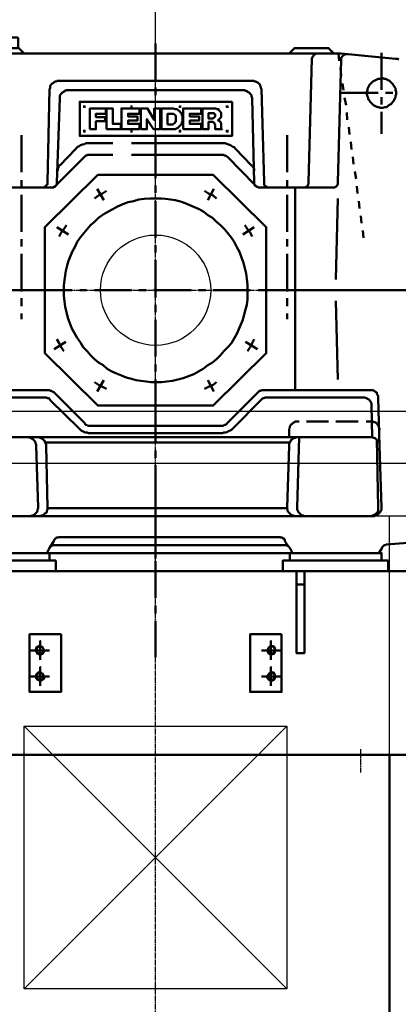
# Model space of a CAD drawing. Header units: millimetres. Extents: x -34725 to 178350, y -13707 to 126150.
# Tile 236 of 256: x 17959 to 18680, y 114052 to 115926. Entities that reach past the tile are written whole.
import ezdxf

# ---------------------------------------------------------------- set-up
doc = ezdxf.new("R2010")
doc.units = ezdxf.units.MM
doc.linetypes.add('AM_ISO08W050', pattern=[18, 12, -1.5, 3, -1.5])
doc.linetypes.add('GEN7', pattern=[13.75, 10, -1.25, 1.25, -1.25])
doc.layers.get('0').update_dxf_attribs({"linetype": 'CONTINUOUS'})
doc.layers.add('7', color=4, linetype='GEN7')
for name, color, linetype, lineweight in [('AM_0', 7, 'CONTINUOUS', 50), ('AM_4', 3, 'CONTINUOUS', 25), ('AM_7', 4, 'AM_ISO08W050', 25)]:
    doc.layers.add(name, color=color, linetype=linetype, lineweight=lineweight)

# ---------------------------------------------------------------- blocks, each defined once
blk = doc.blocks.new('Kopf_1')
for p, q in [((0, 2200), (0, 3250)), ((0, 1790), (0, 1895)), ((-2120, 1770), (1270, 1770)), ((1270, 1670), (-2120, 1670)), ((545, 1570.2), (-545, 1570.2)), ((-250, 1170), (250, 1170)), ((-250, 670), (-250, 1170)), ((250, 1170), (250, 670)), ((250, 670), (-250, 670))]:
    blk.add_line(p, q)
blk.add_circle((0, 2000), 105)
at = {"layer": '7'}
for p, q in [((0, 0), (0, 2200)), ((-2050, 2000), (1200, 2000))]:
    blk.add_line(p, q, dxfattribs=at)
at = {"layer": 'AM_0'}
blk.add_line((445, 0.2), (445, 1115.4), dxfattribs=at)
at = {"layer": 'AM_4'}
for p, q in [((445, 1115.4), (445, 1570.2)), ((-250, 670), (250, 1170)), ((250, 670), (-250, 1170))]:
    blk.add_line(p, q, dxfattribs=at)
blk = doc.blocks.new('atg4gwagt')
at = {"layer": 'AM_0'}
for points in [[(-248.1, 456.4), (-258.3, 466.6), (-643.8, 466.6), (-259.6, 466.6), (-259.6, 485.7), (-260.9, 487), (-262.2, 487), (-643.8, 487)], [(2.1, 475.5), (2.1, 405.3)], [(-1080.4, 456.4), (355.6, 456.4), (459, 446.1), (462.9, 446.1), (465.4, 444.9)], [(491, 5.8), (212.7, 5.8), (491, 5.8)], [(482, -475.4), (441.2, -478), (439.9, -479.3), (437.3, -479.3), (436.1, -480.6), (434.8, -481.8), (433.5, -483.1), (433.5, -484.4), (427.1, -494.6), (262.5, -494.6), (257.4, -484.4), (256.1, -483.1), (254.8, -481.8), (253.5, -480.6), (252.3, -480.6), (251, -479.3), (-193.2, -479.3), (-194.5, -480.6), (-197.1, -480.6), (-198.3, -481.8), (-198.3, -483.1), (-199.6, -484.4), (-204.7, -494.6), (-370.6, -494.6)], [(256.1, 456.4), (266.3, 466.6), (331.4, 466.6), (341.6, 456.4)], [(267.6, 201.1), (340.3, 201.1), (341.6, 201.1), (342.9, 201.1), (344.2, 202.3), (345.4, 202.3), (346.7, 203.6), (348, 204.9), (348, 206.2), (349.3, 207.5), (349.3, 211.3), (355.6, 444.9), (355.6, 448.7), (356.9, 448.7), (356.9, 450), (358.2, 451.3), (359.5, 452.5), (360.8, 453.8), (362, 453.8), (363.3, 455.1), (367.1, 455.1)], [(284.2, 201.1), (285.4, 201.1), (286.7, 201.1), (288, 202.3), (289.3, 202.3), (290.6, 203.6), (291.8, 204.9), (291.8, 206.2), (293.1, 207.5), (293.1, 211.3), (299.5, 446.1), (299.5, 447.4), (300.8, 448.7), (300.8, 450), (302, 451.3), (303.3, 452.5), (303.3, 453.8), (305.9, 455.1), (307.1, 455.1), (308.4, 456.4), (309.7, 456.4)], [(350.5, 456.4), (351.8, 442.3)], [(432.2, 457.6), (432.2, 387.4)], [(354.4, 428.3), (355.6, 414.2)], [(-213.6, 201.1), (-212.4, 201.1), (-209.8, 201.1), (-209.8, 202.3), (-208.5, 202.3), (-207.3, 203.6), (-206, 204.9), (-204.7, 206.2), (-203.4, 207.5), (-203.4, 211.3), (-199.6, 388.7), (-198.3, 390), (-198.3, 393.8), (-197.1, 396.4), (-195.8, 397.6), (-194.5, 398.9), (-191.9, 400.2), (-190.7, 401.5), (-189.4, 402.7), (-186.8, 402.7), (-185.6, 404), (189.7, 404), (191, 402.7), (193.5, 402.7), (194.8, 401.5), (197.4, 400.2), (198.6, 398.9), (199.9, 397.6), (201.2, 396.4), (201.2, 393.8), (202.5, 392.5), (202.5, 390), (203.8, 388.7), (208.9, 211.3), (208.9, 206.2), (210.1, 204.9), (210.1, 203.6), (211.4, 203.6), (214, 202.3), (215.2, 201.1), (217.8, 201.1)], [(358.2, 398.9), (359.5, 386.2)], [(-195.8, 201.1), (-194.5, 201.1), (-191.9, 201.1), (-190.7, 202.3), (-189.4, 202.3), (-189.4, 203.6), (-188.1, 204.9), (-186.8, 206.2), (-185.6, 207.5), (-185.6, 211.3), (-180.5, 370.8), (-180.5, 375.9), (-179.2, 378.5), (-177.9, 379.8), (-176.6, 381.1), (-175.4, 382.3), (-172.8, 383.6), (-171.5, 384.9), (-170.2, 384.9), (-167.7, 386.2), (171.8, 386.2), (173.1, 384.9), (175.7, 384.9), (176.9, 383.6), (179.5, 382.3), (180.8, 381.1), (182.1, 379.8), (183.3, 378.5), (184.6, 377.2), (184.6, 374.7), (185.9, 372.1), (185.9, 370.8), (189.7, 211.3), (189.7, 207.5), (191, 206.2), (192.3, 204.9), (192.3, 203.6), (193.5, 203.6), (196.1, 202.3), (197.4, 201.1), (199.9, 201.1)], [(2.1, 391.3), (2.1, 386.2), (2.1, 377.2)], [(355.6, 381.1), (425.9, 381.1)], [(432.2, 381.1), (432.2, 381.1)], [(432.2, 381.1), (432.2, 381.1)], [(439.9, 381.1), (453.9, 381.1)], [(-133.2, 356.8), (-133.2, 353)], [(-43.9, 356.8), (-43.9, 353)], [(48, 356.8), (48, 353)], [(138.7, 356.8), (138.7, 353)], [(362, 372.1), (364.6, 358.1)], [(432.2, 373.4), (432.2, 359.4)], [(-135.8, 355.5), (-132, 355.5)], [(-45.2, 355.5), (-42.6, 355.5)], [(46.7, 355.5), (50.6, 355.5)], [(136.1, 355.5), (139.9, 355.5)], [(365.9, 344), (367.1, 330)], [(432.2, 345.3), (432.2, 303.2)], [(-253.2, 300.6), (-253.2, 230.4)], [(-135.8, 308.3), (-132, 308.3)], [(-133.2, 305.7), (-133.2, 310.8)], [(-45.2, 308.3), (-42.6, 308.3)], [(-43.9, 310.8), (-43.9, 305.7)], [(46.7, 308.3), (50.6, 308.3)], [(48, 310.8), (48, 305.7)], [(136.1, 308.3), (139.9, 308.3)], [(138.7, 310.8), (138.7, 305.7)], [(252.3, 300.6), (252.3, 230.4)], [(369.7, 316), (371, 301.9)], [(-79.6, 285.3), (-121.7, 285.3), (-126.8, 285.3), (-130.7, 285.3), (-133.2, 284), (-137.1, 282.8), (-140.9, 281.5), (-143.4, 280.2), (-147.3, 277.7), (-149.8, 275.1), (-180.5, 243.2), (-181.7, 243.2), (-183, 240.6), (-183, 239.4), (-184.3, 236.8), (-184.3, 233)], [(189.7, 233), (189.7, 234.3), (189.7, 236.8), (188.4, 239.4), (187.2, 240.6), (185.9, 243.2), (184.6, 243.2), (154, 275.1), (151.4, 277.7), (148.9, 278.9), (145, 281.5), (141.2, 282.8), (138.7, 284), (134.8, 285.3), (-43.9, 285.3)], [(2.1, 299.4), (2.1, 229.2)], [(373.5, 287.9), (374.8, 273.8)], [(-308.1, 201.1), (-193.2, 201.1), (-190.7, 202.3), (-189.4, 202.3), (-189.4, 203.6), (-188.1, 204.9), (-186.8, 204.9), (-186.8, 206.2), (-133.2, 259.8), (-132, 261.1), (-130.7, 262.3), (-129.4, 262.3), (-126.8, 263.6), (-79.6, 263.6)], [(-527.7, -184.4), (-203.4, -184.4), (-202.2, -184.4), (-199.6, -184.4), (-198.3, -185.7), (-195.8, -185.7), (-194.5, -187), (-191.9, -188.2), (-133.2, -247), (-132, -249.5), (-130.7, -250.8), (-129.4, -250.8), (-126.8, -252.1), (131, -252.1), (133.5, -250.8), (134.8, -250.8), (137.4, -249.5), (138.7, -247), (197.4, -188.2), (198.6, -187), (199.9, -185.7), (202.5, -185.7), (203.8, -184.4), (267.6, -184.4), (267.6, 5.8), (267.6, 201.1), (197.4, 201.1), (196.1, 202.3), (194.8, 202.3), (193.5, 203.6), (192.3, 204.9), (191, 204.9), (191, 206.2), (138.7, 259.8), (137.4, 261.1), (134.8, 262.3), (133.5, 262.3), (131, 263.6), (129.7, 263.6), (127.2, 263.6), (-43.9, 263.6)], [(2.1, 218.9), (2.1, 245.7)], [(377.3, 259.8), (378.6, 245.7)], [(381.2, 231.7), (383.7, 217.7)], [(-253.2, 215.1), (-253.2, 202.3)], [(252.3, 215.1), (252.3, 202.3)], [(-114.1, 180.6), (-106.4, 185.8), (-98.8, 189.6), (-91.1, 194.7)], [(-96.2, 176.8), (-109, 198.5)], [(2.1, 190.9), (2.1, 204.9)], [(95.3, 194.7), (102.9, 189.6), (111.8, 185.8), (118.2, 180.6)], [(101.6, 176.8), (113.1, 198.5)], [(385, 203.6), (386.3, 189.6)], [(-253.2, 187), (-253.2, 116.8)], [(2.1, 105.3), (2.1, 175.5)], [(252.3, 187), (252.3, 116.8)], [(349.3, 180.6), (345.4, 26.2)], [(388.8, 175.5), (390.1, 161.5)], [(392.7, 147.5), (393.9, 133.4)], [(-163.9, 111.7), (-185.6, 125.8)], [(-181.7, 107.9), (-177.9, 115.5), (-172.8, 121.9), (-167.7, 129.6)], [(168, 111.7), (189.7, 125.8)], [(171.8, 129.6), (176.9, 121.9), (182.1, 115.5), (185.9, 107.9)], [(396.5, 119.4), (397.8, 105.3)], [(-253.2, 102.8), (-253.2, 88.7)], [(252.3, 102.8), (252.3, 88.7)], [(2.1, 77.3), (2.1, 91.3)], [(-253.2, 74.7), (-253.2, 5.8), (-253.2, 3.2)], [(2.1, -8.3), (2.1, 63.2)], [(252.3, 74.7), (252.3, 5.8), (252.3, 3.2)], [(-290.2, 5.8), (-244.3, 5.8)], [(-278.7, 5.8), (-245.6, 5.8)], [(-227.7, 5.8), (-157.5, 5.8)], [(-142.2, 5.8), (-129.4, 5.8)], [(-114.1, 5.8), (-43.9, 5.8)], [(-29.8, 5.8), (-15.8, 5.8)], [(-1.8, 5.8), (69.7, 5.8)], [(83.8, 5.8), (97.8, 5.8)], [(111.8, 5.8), (182.1, 5.8)], [(197.4, 5.8), (210.1, 5.8)], [(225.5, 5.8), (231.8, 5.8)], [(-253.2, -9.5), (-253.2, -24.9)], [(252.3, -9.5), (252.3, -24.9)], [(345.4, -14.6), (349.3, -164)], [(2.1, -36.3), (2.1, -22.3)], [(-253.2, -38.9), (-253.2, -49.1)], [(2.1, -120.6), (2.1, -50.4)], [(252.3, -38.9), (252.3, -49.1)], [(-169, -92.5), (-190.7, -106.6)], [(-172.8, -110.4), (-177.9, -102.7), (-181.7, -95.1), (-185.6, -87.4)], [(173.1, -92.5), (196.1, -106.6)], [(189.7, -87.4), (185.9, -95.1), (182.1, -102.7), (176.9, -110.4)], [(2.1, -148.7), (2.1, -135.9)], [(-96.2, -165.3), (-109, -187)], [(2.1, -234.2), (2.1, -164)], [(101.6, -165.3), (113.1, -187)], [(-91.1, -181.9), (-98.8, -178), (-106.4, -174.2), (-114.1, -169.1)], [(118.2, -169.1), (111.8, -174.2), (102.9, -178), (95.3, -181.9)], [(267.6, -184.4), (410.5, -184.4), (413.1, -184.4), (415.6, -184.4), (418.2, -185.7), (419.5, -187), (422, -188.2), (423.3, -189.5), (423.3, -192.1), (424.6, -193.4), (425.9, -195.9), (425.9, -199.7), (428.4, -290.4)], [(-540.4, -198.5), (-209.8, -198.5), (-207.3, -198.5), (-206, -198.5), (-203.4, -199.7), (-200.9, -199.7), (-199.6, -201), (-198.3, -203.6), (-143.4, -257.2), (-140.9, -259.7), (-139.6, -261), (-137.1, -262.3), (-134.5, -263.6), (-132, -264.8), (-128.1, -264.8), (-125.6, -266.1), (129.7, -266.1), (132.3, -264.8), (136.1, -264.8), (138.7, -263.6), (141.2, -262.3), (143.8, -261), (146.3, -259.7), (148.9, -257.2), (202.5, -203.6), (205, -201), (206.3, -199.7), (208.9, -199.7), (210.1, -198.5), (400.3, -198.5), (402.9, -199.7), (404.2, -199.7), (405.4, -201), (408, -202.3), (409.3, -203.6), (410.5, -204.8), (411.8, -207.4), (413.1, -209.9), (413.1, -213.8), (414.4, -273.8)], [(2.1, -213.8), (2.1, -285.3)], [(256.1, -275), (256.1, -259.7), (256.1, -258.4), (257.4, -255.9), (257.4, -253.3), (258.6, -252.1), (258.6, -250.8), (261.2, -249.5), (262.5, -248.2), (263.7, -247), (266.3, -245.7), (267.6, -244.4), (275.2, -244.4)], [(289.3, -244.4), (331.4, -244.4)], [(345.4, -244.4), (387.6, -244.4)], [(402.9, -244.4), (413.1, -244.4), (414.4, -244.4), (415.6, -244.4), (418.2, -245.7), (419.5, -245.7), (422, -247), (423.3, -248.2), (424.6, -249.5), (425.9, -252.1), (427.1, -253.3), (427.1, -255.9), (428.4, -257.2), (428.4, -259.7)], [(-355.3, -273.8), (-220, -273.8), (-218.8, -275), (-216.2, -275), (-214.9, -276.3), (-212.4, -277.6), (-211.1, -278.9), (-209.8, -280.1), (-208.5, -281.4), (-208.5, -284), (-207.3, -285.3), (-206, -287.8), (-206, -290.4), (-203.4, -407.8), (-203.4, -411.6), (-204.7, -414.2), (-204.7, -416.7), (-206, -418), (-208.5, -419.3), (-209.8, -420.6), (-211.1, -421.8), (-212.4, -423.1), (-214.9, -423.1), (-217.5, -424.4), (-356.6, -424.4)], [(-240.5, -273.8), (-239.2, -273.8), (-237.9, -275), (-235.3, -275), (-234.1, -276.3), (-231.5, -277.6), (-230.2, -278.9), (-229, -280.1), (-227.7, -281.4), (-226.4, -284), (-226.4, -285.3), (-225.1, -287.8), (-225.1, -290.4), (-221.3, -407.8), (-221.3, -409.1), (-222.6, -411.6), (-222.6, -414.2), (-223.9, -416.7), (-225.1, -418), (-226.4, -419.3), (-227.7, -420.6), (-229, -421.8), (-231.5, -423.1), (-234.1, -423.1), (-235.3, -424.4), (-237.9, -424.4)], [(-222.6, -273.8), (271.4, -273.8)], [(275.2, -273.8), (271.4, -407.8), (271.4, -409.1), (271.4, -411.6), (272.7, -414.2), (274, -416.7), (275.2, -418), (276.5, -419.3), (277.8, -420.6), (279.1, -421.8), (281.6, -423.1), (282.9, -423.1), (285.4, -424.4), (286.7, -424.4)], [(423.3, -277.6), (425.9, -407.8), (425.9, -409.1), (425.9, -414.2), (424.6, -416.7), (423.3, -418), (422, -419.3), (420.7, -420.6), (418.2, -421.8), (416.9, -423.1), (414.4, -423.1), (413.1, -424.4), (410.5, -424.4)], [(-206, -284), (256.1, -284)], [(2.1, -299.3), (2.1, -313.3)], [(2.1, -327.4), (2.1, -398.9)], [(-203.4, -409.1), (252.3, -409.1)], [(2.1, -396.3), (2.1, -466.5)], [(2.1, -411.6), (2.1, -426.9)], [(-218.8, -424.4), (268.9, -424.4)], [(2.1, -441), (2.1, -504.8)], [(-199.6, -484.4), (-191.9, -471.6), (-190.7, -469.1), (-189.4, -467.8), (-188.1, -466.5), (-186.8, -465.2), (-184.3, -465.2), (-181.7, -464), (239.5, -464), (240.8, -465.2), (243.3, -465.2), (244.6, -466.5), (247.2, -467.8), (248.4, -469.1), (248.4, -471.6), (253.5, -479.3), (257.4, -484.4)], [(2.1, -481.8), (2.1, -495.9)], [(-199.6, -494.6), (257.4, -494.6)], [(2.1, -509.9), (2.1, -580.1)], [(285.4, -554.6), (270.1, -554.6)], [(2.1, -594.2), (2.1, -609.5)], [(2.1, -623.5), (2.1, -692.4)]]:
    blk.add_lwpolyline(points, dxfattribs=at)
for points in [[(460.3, 381.1), (460.3, 378.5), (459, 375.9), (459, 373.4), (457.8, 370.8), (456.5, 368.3), (455.2, 365.7), (452.7, 363.2), (451.4, 360.6), (448.8, 359.4), (446.3, 358.1), (443.7, 355.5), (441.2, 354.2), (438.6, 354.2), (434.8, 353), (429.7, 353), (427.1, 354.2), (424.6, 354.2), (422, 355.5), (419.5, 356.8), (416.9, 358.1), (414.4, 360.6), (413.1, 361.9), (410.5, 364.5), (409.3, 367), (406.7, 369.6), (406.7, 372.1), (405.4, 374.7), (404.2, 378.5), (404.2, 383.6), (405.4, 386.2), (405.4, 388.7), (406.7, 391.3), (408, 393.8), (409.3, 396.4), (411.8, 398.9), (413.1, 400.2), (415.6, 402.7), (418.2, 404), (420.7, 405.3), (423.3, 406.6), (425.9, 407.9), (429.7, 407.9), (432.2, 409.1), (434.8, 409.1), (437.3, 407.9), (439.9, 407.9), (442.4, 406.6), (445, 405.3), (447.6, 404), (450.1, 401.5), (452.7, 398.9), (453.9, 397.6), (455.2, 395.1), (457.8, 392.5), (459, 390), (459, 387.4), (460.3, 383.6)], [(147.6, 364.5), (147.6, 299.4), (-142.2, 299.4), (-142.2, 364.5)], [(-123, 312.1), (-123, 351.7), (-92.4, 351.7), (-92.4, 341.5), (-111.5, 341.5), (-111.5, 335.1), (-93.7, 335.1), (-93.7, 327.4), (-111.5, 327.4), (-111.5, 312.1)], [(-91.1, 312.1), (-91.1, 351.7), (-79.6, 351.7), (-79.6, 322.3), (-64.3, 322.3), (-64.3, 312.1)], [(-63, 312.1), (-63, 351.7), (-28.6, 351.7), (-28.6, 341.5), (-50.3, 341.5), (-50.3, 336.4), (-32.4, 336.4), (-32.4, 328.7), (-50.3, 328.7), (-50.3, 322.3), (-28.6, 322.3), (-28.6, 312.1)], [(-26, 312.1), (-26, 351.7), (-13.2, 351.7), (-0.5, 330), (-0.5, 351.7), (11, 351.7), (11, 312.1), (-1.8, 312.1), (-14.5, 331.3), (-14.5, 312.1)], [(13.6, 312.1), (13.6, 351.7), (35.3, 351.7), (36.5, 351.7), (39.1, 350.4), (42.9, 350.4), (44.2, 349.1), (45.5, 347.9), (48, 346.6), (49.3, 344), (50.6, 342.8), (51.9, 341.5), (51.9, 338.9), (53.1, 336.4), (53.1, 327.4), (51.9, 324.9), (51.9, 323.6), (50.6, 321.1), (49.3, 319.8), (48, 318.5), (46.7, 317.2), (45.5, 316), (44.2, 314.7), (41.6, 313.4), (39.1, 312.1)], [(25, 321.1), (25, 341.5), (32.7, 341.5), (36.5, 341.5), (37.8, 340.2), (39.1, 338.9), (40.4, 337.7), (40.4, 326.2), (39.1, 326.2), (39.1, 324.9), (37.8, 323.6), (36.5, 322.3), (35.3, 321.1)], [(54.4, 312.1), (54.4, 351.7), (88.9, 351.7), (88.9, 341.5), (67.2, 341.5), (67.2, 336.4), (85, 336.4), (85, 328.7), (67.2, 328.7), (67.2, 322.3), (88.9, 322.3), (88.9, 312.1)], [(91.4, 312.1), (91.4, 351.7), (117, 351.7), (118.2, 350.4), (122.1, 350.4), (122.1, 349.1), (123.3, 347.9), (124.6, 346.6), (125.9, 345.3), (127.2, 342.8), (127.2, 335.1), (125.9, 333.8), (124.6, 332.5), (123.3, 331.3), (122.1, 330), (120.8, 328.7), (122.1, 328.7), (123.3, 327.4), (124.6, 327.4), (125.9, 326.2), (125.9, 324.9), (127.2, 323.6), (127.2, 312.1), (128.4, 312.1), (115.7, 312.1), (115.7, 321.1), (114.4, 322.3), (114.4, 323.6), (113.1, 324.9), (111.8, 324.9), (111.8, 326.2), (102.9, 326.2), (102.9, 312.1)], [(111.8, 332.5), (102.9, 332.5), (102.9, 342.8), (113.1, 342.8), (113.1, 341.5), (114.4, 341.5), (115.7, 340.2), (115.7, 337.7), (115.7, 336.4), (114.4, 335.1), (113.1, 333.8)], [(-208.5, -114.2), (-208.5, 125.8), (-107.7, 225.3), (111.8, 225.3), (212.7, 125.8), (212.7, -114.2), (111.8, -213.8), (-107.7, -213.8)], [(176.9, 5.8), (176.9, -3.2), (176.9, -12.1), (175.7, -22.3), (173.1, -31.2), (170.6, -40.2), (168, -50.4), (164.2, -59.3), (160.4, -68.3), (156.5, -77.2), (151.4, -86.1), (146.3, -95.1), (139.9, -102.7), (132.3, -110.4), (125.9, -118), (118.2, -125.7), (110.6, -132.1), (101.6, -137.2), (92.7, -143.6), (83.8, -148.7), (74.8, -153.8), (64.6, -157.6), (54.4, -161.4), (44.2, -164), (34, -166.5), (23.8, -167.8), (13.6, -169.1), (-6.9, -169.1), (-15.8, -167.8), (-26, -166.5), (-34.9, -165.3), (-43.9, -162.7), (-54.1, -160.2), (-63, -156.3), (-72, -152.5), (-80.9, -148.7), (-89.8, -143.6), (-97.5, -137.2), (-106.4, -132.1), (-114.1, -125.7), (-121.7, -118), (-128.1, -110.4), (-135.8, -102.7), (-140.9, -93.8), (-147.3, -84.9), (-152.4, -75.9), (-157.5, -67), (-161.3, -56.8), (-165.1, -46.6), (-167.7, -36.3), (-170.2, -26.1), (-171.5, -15.9), (-172.8, -4.4), (-172.8, 14.7), (-171.5, 24.9), (-170.2, 33.9), (-169, 42.8), (-166.4, 53), (-163.9, 61.9), (-160, 70.9), (-156.2, 79.8), (-151.1, 88.7), (-147.3, 97.7), (-140.9, 106.6), (-134.5, 114.3), (-128.1, 121.9), (-121.7, 129.6), (-114.1, 136), (-106.4, 143.6), (-97.5, 150), (-88.6, 155.1), (-79.6, 160.2), (-70.7, 165.3), (-60.5, 169.2), (-50.3, 173), (-40, 175.5), (-29.8, 178.1), (-19.6, 179.4), (-8.1, 180.6), (12.3, 180.6), (21.2, 179.4), (30.2, 178.1), (39.1, 176.8), (49.3, 174.3), (58.2, 171.7), (67.2, 167.9), (76.1, 164.1), (85, 160.2), (94, 155.1), (101.6, 148.7), (110.6, 143.6), (118.2, 136), (125.9, 129.6), (133.5, 121.9), (139.9, 114.3), (146.3, 105.3), (151.4, 97.7), (156.5, 87.5), (161.6, 78.5), (165.5, 68.3), (169.3, 58.1), (171.8, 47.9), (174.4, 37.7), (175.7, 27.5), (176.9, 16)], [(-208.5, 5.8), (-263.4, 5.8)], [(268.9, -424.4), (266.3, -424.4), (265, -423.1), (262.5, -423.1), (259.9, -421.8), (258.6, -420.6), (257.4, -419.3), (256.1, -418), (254.8, -416.7), (253.5, -414.2), (253.5, -411.6), (252.3, -410.3), (252.3, -407.8), (256.1, -290.4), (256.1, -286.5), (257.4, -284), (258.6, -282.7), (258.6, -281.4), (259.9, -278.9), (262.5, -277.6), (263.7, -276.3), (266.3, -275), (267.6, -275), (270.1, -273.8), (414.4, -273.8), (416.9, -275), (418.2, -275), (420.7, -276.3), (422, -277.6), (423.3, -278.9), (424.6, -280.1), (425.9, -281.4), (427.1, -284), (428.4, -285.3), (428.4, -290.4), (432.2, -407.8), (432.2, -411.6), (431, -414.2), (429.7, -416.7), (428.4, -418), (427.1, -419.3), (425.9, -420.6), (423.3, -421.8), (422, -423.1), (420.7, -423.1), (418.2, -424.4)], [(-199.6, -508.6), (-374.5, -508.6), (-374.5, -494.6), (-199.6, -494.6)], [(432.2, -508.6), (257.4, -508.6), (257.4, -494.6), (432.2, -494.6)], [(-188.1, -508.6), (-188.1, -529.1), (-387.2, -529.1), (-387.2, -508.6)], [(445, -508.6), (445, -529.1), (244.6, -529.1), (244.6, -508.6)], [(651.8, -529.1), (651.8, -878.8), (-3108.6, -878.8), (-3108.6, -529.1)], [(285.4, -529.1), (285.4, -684.8), (270.1, -684.8), (270.1, -529.1)], [(-177.9, -649), (-177.9, -758.8), (-237.9, -758.8), (-237.9, -649)], [(-177.9, -649), (-177.9, -758.8), (-237.9, -758.8), (-237.9, -649)], [(242, -649), (242, -758.8), (182.1, -758.8), (182.1, -649)], [(242, -649), (242, -758.8), (182.1, -758.8), (182.1, -649)], [(-209.8, -681), (-209.8, -682.2), (-211.1, -683.5), (-212.4, -684.8), (-212.4, -686.1), (-213.6, -686.1), (-214.9, -687.3), (-220, -687.3), (-221.3, -686.1), (-222.6, -686.1), (-223.9, -684.8), (-223.9, -683.5), (-225.1, -682.2), (-225.1, -681), (-226.4, -679.7), (-226.4, -678.4), (-225.1, -677.1), (-225.1, -674.6), (-223.9, -673.3), (-222.6, -673.3), (-221.3, -672), (-218.8, -672), (-217.5, -672), (-216.2, -672), (-217.5, -672), (-218.8, -672), (-221.3, -672), (-222.6, -673.3), (-223.9, -673.3), (-225.1, -674.6), (-225.1, -677.1), (-226.4, -678.4), (-226.4, -679.7), (-225.1, -681), (-225.1, -682.2), (-223.9, -683.5), (-223.9, -684.8), (-222.6, -686.1), (-221.3, -686.1), (-220, -687.3), (-214.9, -687.3), (-213.6, -686.1), (-212.4, -686.1), (-212.4, -684.8), (-211.1, -683.5), (-209.8, -682.2)], [(-217.5, -686.1), (-218.8, -686.1), (-220, -686.1), (-221.3, -684.8), (-222.6, -683.5), (-223.9, -682.2), (-223.9, -681), (-225.1, -679.7), (-223.9, -678.4), (-223.9, -675.8), (-222.6, -674.6), (-221.3, -673.3), (-220, -673.3), (-218.8, -672), (-216.2, -672), (-214.9, -673.3), (-213.6, -673.3), (-212.4, -674.6), (-212.4, -675.8), (-211.1, -677.1), (-211.1, -681), (-211.1, -682.2), (-212.4, -683.5), (-213.6, -684.8), (-214.9, -686.1)], [(-217.5, -686.1), (-218.8, -686.1), (-220, -686.1), (-221.3, -684.8), (-222.6, -683.5), (-223.9, -682.2), (-223.9, -681), (-225.1, -679.7), (-223.9, -678.4), (-223.9, -675.8), (-222.6, -674.6), (-221.3, -673.3), (-220, -673.3), (-218.8, -672), (-216.2, -672), (-214.9, -673.3), (-213.6, -673.3), (-212.4, -674.6), (-212.4, -675.8), (-211.1, -677.1), (-211.1, -681), (-211.1, -682.2), (-212.4, -683.5), (-213.6, -684.8), (-214.9, -686.1)], [(-217.5, -697.5), (-217.5, -661.8)], [(214, -681), (215.2, -681), (215.2, -682.2), (216.5, -683.5), (216.5, -684.8), (217.8, -686.1), (219.1, -686.1), (219.1, -687.3), (225.5, -687.3), (226.7, -686.1), (228, -686.1), (228, -684.8), (229.3, -683.5), (229.3, -681), (230.6, -681), (230.6, -678.4), (229.3, -677.1), (229.3, -674.6), (228, -673.3), (226.7, -672), (222.9, -672), (221.6, -672), (220.3, -672), (221.6, -672), (222.9, -672), (226.7, -672), (228, -673.3), (229.3, -674.6), (229.3, -677.1), (230.6, -678.4), (230.6, -681), (229.3, -681), (229.3, -683.5), (228, -684.8), (228, -686.1), (226.7, -686.1), (225.5, -687.3), (219.1, -687.3), (219.1, -686.1), (217.8, -686.1), (216.5, -684.8), (216.5, -683.5), (215.2, -682.2), (215.2, -681)], [(221.6, -686.1), (220.3, -686.1), (219.1, -684.8), (217.8, -684.8), (217.8, -683.5), (216.5, -682.2), (216.5, -681), (215.2, -681), (215.2, -678.4), (216.5, -677.1), (216.5, -675.8), (217.8, -674.6), (219.1, -673.3), (220.3, -672), (224.2, -672), (225.5, -673.3), (226.7, -673.3), (228, -674.6), (228, -675.8), (229.3, -677.1), (229.3, -681), (228, -682.2), (228, -683.5), (226.7, -684.8), (225.5, -684.8), (224.2, -686.1)], [(221.6, -686.1), (220.3, -686.1), (219.1, -684.8), (217.8, -684.8), (217.8, -683.5), (216.5, -682.2), (216.5, -681), (215.2, -681), (215.2, -678.4), (216.5, -677.1), (216.5, -675.8), (217.8, -674.6), (219.1, -673.3), (220.3, -672), (224.2, -672), (225.5, -673.3), (226.7, -673.3), (228, -674.6), (228, -675.8), (229.3, -677.1), (229.3, -681), (228, -682.2), (228, -683.5), (226.7, -684.8), (225.5, -684.8), (224.2, -686.1)], [(221.6, -697.5), (221.6, -661.8)], [(-199.6, -679.7), (-235.3, -679.7)], [(203.8, -679.7), (239.5, -679.7)], [(-217.5, -747.3), (-217.5, -711.6)], [(221.6, -747.3), (221.6, -711.6)], [(-199.6, -729.5), (-235.3, -729.5)], [(-209.8, -730.7), (-209.8, -732), (-209.8, -733.3), (-211.1, -733.3), (-212.4, -734.6), (-212.4, -735.8), (-213.6, -735.8), (-214.9, -737.1), (-220, -737.1), (-221.3, -735.8), (-222.6, -735.8), (-223.9, -734.6), (-223.9, -733.3), (-225.1, -733.3), (-225.1, -730.7), (-226.4, -729.5), (-226.4, -728.2), (-225.1, -726.9), (-225.1, -725.6), (-223.9, -724.4), (-222.6, -723.1), (-221.3, -721.8), (-220, -721.8), (-218.8, -720.5), (-217.5, -720.5), (-216.2, -721.8), (-217.5, -720.5), (-218.8, -720.5), (-220, -721.8), (-221.3, -721.8), (-222.6, -723.1), (-223.9, -724.4), (-225.1, -725.6), (-225.1, -726.9), (-226.4, -728.2), (-226.4, -729.5), (-225.1, -730.7), (-225.1, -733.3), (-223.9, -733.3), (-223.9, -734.6), (-222.6, -735.8), (-221.3, -735.8), (-220, -737.1), (-214.9, -737.1), (-213.6, -735.8), (-212.4, -735.8), (-212.4, -734.6), (-211.1, -733.3), (-209.8, -733.3), (-209.8, -732)], [(-217.5, -735.8), (-218.8, -735.8), (-220, -735.8), (-221.3, -735.8), (-221.3, -734.6), (-222.6, -733.3), (-223.9, -733.3), (-223.9, -732), (-223.9, -730.7), (-225.1, -729.5), (-223.9, -728.2), (-223.9, -725.6), (-222.6, -725.6), (-222.6, -724.4), (-221.3, -723.1), (-218.8, -723.1), (-217.5, -721.8), (-216.2, -723.1), (-214.9, -723.1), (-213.6, -724.4), (-212.4, -724.4), (-212.4, -725.6), (-211.1, -726.9), (-211.1, -730.7), (-211.1, -732), (-212.4, -733.3), (-213.6, -734.6), (-214.9, -735.8)], [(-217.5, -735.8), (-218.8, -735.8), (-220, -735.8), (-221.3, -735.8), (-221.3, -734.6), (-222.6, -733.3), (-223.9, -733.3), (-223.9, -732), (-223.9, -730.7), (-225.1, -729.5), (-223.9, -728.2), (-223.9, -725.6), (-222.6, -725.6), (-222.6, -724.4), (-221.3, -723.1), (-218.8, -723.1), (-217.5, -721.8), (-216.2, -723.1), (-214.9, -723.1), (-213.6, -724.4), (-212.4, -724.4), (-212.4, -725.6), (-211.1, -726.9), (-211.1, -730.7), (-211.1, -732), (-212.4, -733.3), (-213.6, -734.6), (-214.9, -735.8)], [(203.8, -729.5), (239.5, -729.5)], [(214, -730.7), (215.2, -732), (215.2, -733.3), (216.5, -733.3), (216.5, -734.6), (217.8, -735.8), (219.1, -735.8), (219.1, -737.1), (225.5, -737.1), (226.7, -735.8), (228, -735.8), (228, -734.6), (229.3, -733.3), (229.3, -732), (230.6, -730.7), (230.6, -728.2), (229.3, -726.9), (229.3, -725.6), (228, -724.4), (228, -723.1), (226.7, -721.8), (224.2, -721.8), (222.9, -720.5), (221.6, -720.5), (220.3, -721.8), (221.6, -720.5), (222.9, -720.5), (224.2, -721.8), (226.7, -721.8), (228, -723.1), (228, -724.4), (229.3, -725.6), (229.3, -726.9), (230.6, -728.2), (230.6, -730.7), (229.3, -732), (229.3, -733.3), (228, -734.6), (228, -735.8), (226.7, -735.8), (225.5, -737.1), (219.1, -737.1), (219.1, -735.8), (217.8, -735.8), (216.5, -734.6), (216.5, -733.3), (215.2, -733.3), (215.2, -732)], [(221.6, -735.8), (220.3, -735.8), (219.1, -735.8), (217.8, -734.6), (217.8, -733.3), (216.5, -733.3), (216.5, -732), (215.2, -730.7), (215.2, -728.2), (216.5, -726.9), (216.5, -725.6), (217.8, -725.6), (217.8, -724.4), (219.1, -723.1), (220.3, -723.1), (221.6, -721.8), (222.9, -723.1), (225.5, -723.1), (226.7, -724.4), (228, -724.4), (228, -725.6), (229.3, -726.9), (229.3, -730.7), (228, -732), (228, -733.3), (226.7, -734.6), (225.5, -734.6), (224.2, -735.8)], [(221.6, -735.8), (220.3, -735.8), (219.1, -735.8), (217.8, -734.6), (217.8, -733.3), (216.5, -733.3), (216.5, -732), (215.2, -730.7), (215.2, -728.2), (216.5, -726.9), (216.5, -725.6), (217.8, -725.6), (217.8, -724.4), (219.1, -723.1), (220.3, -723.1), (221.6, -721.8), (222.9, -723.1), (225.5, -723.1), (226.7, -724.4), (228, -724.4), (228, -725.6), (229.3, -726.9), (229.3, -730.7), (228, -732), (228, -733.3), (226.7, -734.6), (225.5, -734.6), (224.2, -735.8)]]:
    blk.add_lwpolyline(points, close=True, dxfattribs=at)

msp = doc.modelspace()

# ---------------------------------------------------------------- linework, layer by layer
at = {"layer": 'AM_7'}
msp.add_line((18607.716, 114538.176), (18607.716, 114493.486), dxfattribs=at)

# ---------------------------------------------------------------- block references
at = {"layer": 'AM_0'}
msp.add_blockref('atg4gwagt', (18215.642, 115405.692), dxfattribs=at)
at = {"layer": 'AM_4'}
msp.add_blockref('Kopf_1', (18217.716, 113411.467), dxfattribs=at)

doc.saveas('drawing.dxf')
